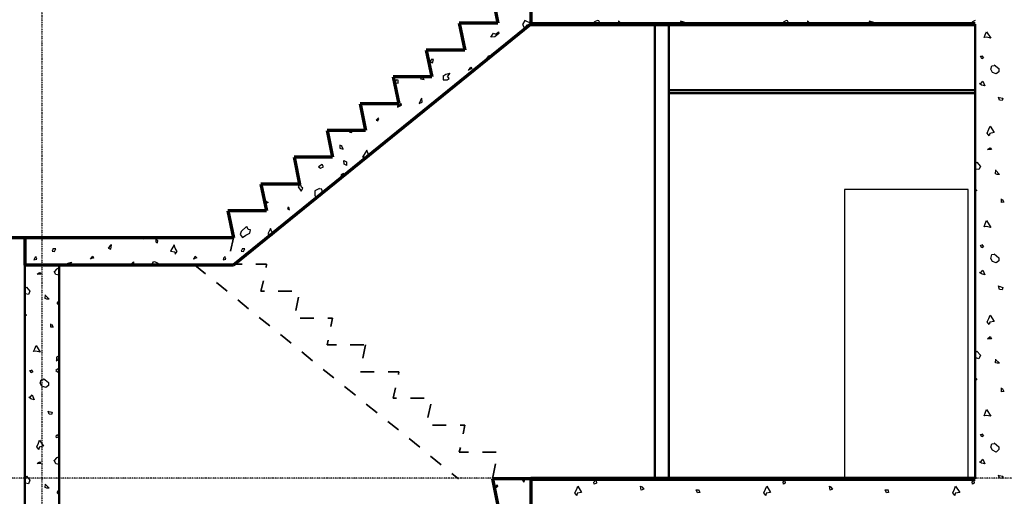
# Model space of a CAD drawing. Extents: x -11408 to 65836, y 12866 to 56869.
# Tile 9 of 68: x -1702 to 5445, y 16920 to 20379. Entities that reach past the tile are written whole.
import ezdxf

# ---------------------------------------------------------------- set-up
doc = ezdxf.new("R2010")
doc.units = 0
doc.linetypes.add('DASHDOT', pattern=[25.4, 12.7, -6.35, 0, -6.35])
doc.layers.add('stramien', color=1, linetype='DASHDOT')
doc.layers.add('vanarris', color=253, linetype='Continuous')

# ---------------------------------------------------------------- blocks, each defined once
blk = doc.blocks.new('*U3')
at = {"layer": 'stramien', "color": 1, "ltscale": 0.5}
blk.add_lwpolyline([(0, 21501.2), (0, -21501.2)], dxfattribs=at)
blk = doc.blocks.new('*U2')
at = {"layer": 'stramien', "color": 0, "linetype": 'ByBlock', "lineweight": -2, "transparency": 16777216}
blk.add_blockref('*U3', (43200, 0), dxfattribs=at)

msp = doc.modelspace()

# ---------------------------------------------------------------- linework, layer by layer
at = {"layer": 'stramien', "color": 1, "ltscale": 0.5}
msp.add_lwpolyline([(63695.6, 17051.2), (-11408.5, 17051.2)], dxfattribs=at)
at = {"layer": 'vanarris', "lineweight": 70}
for p, q in [((1728.9, 20546.2), (1768.9, 20353.7)), ((2008.9, 20546.2), (2008.9, 20346.2)), ((2008.9, 20346.2), (-151.1, 18596.2)), ((1768.9, 20353.7), (1488.9, 20353.7)), ((1488.9, 20353.7), (1528.9, 20158.7)), ((1528.9, 20158.7), (1248.9, 20158.7)), ((1248.9, 20158.7), (1288.9, 19963.7)), ((1288.9, 19963.7), (1008.9, 19963.7)), ((1008.9, 19963.7), (1048.9, 19768.7)), ((1048.9, 19768.7), (768.9, 19768.7)), ((768.9, 19768.7), (808.9, 19573.7)), ((808.9, 19573.7), (528.9, 19573.7)), ((528.9, 19573.7), (568.9, 19381.2)), ((568.9, 19381.2), (288.9, 19381.2)), ((288.9, 19381.2), (328.9, 19186.2)), ((328.9, 19186.2), (48.9, 19186.2)), ((48.9, 19186.2), (88.9, 18991.2)), ((88.9, 18991.2), (-191.1, 18991.2)), ((-191.1, 18991.2), (-151.1, 18796.2)), ((-151.1, 18796.2), (-1761.1, 18796.2)), ((-1666.1, 18796.2), (-1666.1, 18596.2)), ((-151.1, 18596.2), (-1666.1, 18596.2)), ((2008.9, 17046.2), (1728.9, 17046.2)), ((1728.9, 17046.2), (1768.9, 16853.7)), ((2008.9, 17046.2), (2008.9, 16846.2))]:
    msp.add_line(p, q, dxfattribs=at)
at = {"layer": 'vanarris', "lineweight": 25}
for p, q in [((1963.9, 20373.7), (1946.4, 20343.7)), ((2016.4, 20348.7), (1963.9, 20373.7)), ((2491.4, 20373.7), (2471.4, 20363.7)), ((2501.4, 20371.2), (2491.4, 20373.7)), ((2513.9, 20346.2), (2501.4, 20371.2)), ((2671.4, 20346.2), (2643.9, 20371.2)), ((2643.9, 20371.2), (2643.9, 20346.2)), ((3863.9, 20373.7), (3843.9, 20363.7)), ((3871.4, 20371.2), (3863.9, 20373.7)), ((3883.9, 20346.2), (3871.4, 20371.2)), ((4041.4, 20346.2), (4016.4, 20371.2)), ((4016.4, 20371.2), (4016.4, 20346.2)), ((5233.9, 20373.7), (5213.9, 20363.7)), ((1946.4, 20343.7), (1963.9, 20311.2)), ((1963.9, 20311.2), (1978.9, 20341.2)), ((1978.9, 20341.2), (2013.9, 20346.2)), ((2471.4, 20363.7), (2458.9, 20346.2)), ((3118.9, 20361.2), (3093.9, 20368.7)), ((3093.9, 20368.7), (3106.4, 20346.2)), ((3141.4, 20346.2), (3118.9, 20361.2)), ((3843.9, 20363.7), (3831.4, 20346.2)), ((4491.4, 20361.2), (4463.9, 20368.7)), ((4463.9, 20368.7), (4478.9, 20346.2)), ((4511.4, 20346.2), (4491.4, 20361.2)), ((5213.9, 20363.7), (5201.4, 20346.2)), ((1718.9, 20251.2), (1736.4, 20281.2)), ((1746.4, 20253.7), (1718.9, 20251.2)), ((1736.4, 20281.2), (1753.9, 20273.7)), ((1776.4, 20278.7), (1746.4, 20253.7)), ((1753.9, 20273.7), (1773.9, 20291.2)), ((1773.9, 20291.2), (1776.4, 20278.7)), ((5298.9, 20248.7), (5306.4, 20268.7)), ((5313.9, 20251.2), (5298.9, 20248.7)), ((5306.4, 20268.7), (5316.4, 20291.2)), ((5346.4, 20243.7), (5313.9, 20251.2)), ((5316.4, 20291.2), (5346.4, 20243.7)), ((1283.9, 20091.2), (1278.9, 20071.2)), ((1301.4, 20088.7), (1283.9, 20088.7)), ((1293.9, 20066.2), (1301.4, 20088.7)), ((1698.9, 20111.2), (1683.9, 20093.7)), ((1683.9, 20093.7), (1698.9, 20086.2)), ((1706.4, 20116.2), (1696.4, 20111.2)), ((1703.9, 20091.2), (1706.4, 20116.2)), ((5281.4, 20093.7), (5271.4, 20113.7)), ((5271.4, 20113.7), (5281.4, 20113.7)), ((5281.4, 20116.2), (5293.9, 20101.2)), ((5293.9, 20101.2), (5281.4, 20093.7)), ((1278.9, 20071.2), (1293.9, 20066.2)), ((1556.4, 20011.2), (1571.4, 20033.7)), ((1578.9, 20021.2), (1563.9, 20016.2)), ((1571.4, 20033.7), (1578.9, 20021.2)), ((5346.4, 20018.7), (5353.9, 20043.7)), ((5358.9, 19996.2), (5346.4, 20018.7)), ((5353.9, 20043.7), (5371.4, 20046.2)), ((5371.4, 20051.2), (5406.4, 20023.7)), ((5406.4, 20023.7), (5406.4, 20001.2)), ((1216.4, 19963.7), (1206.4, 19948.7)), ((1206.4, 19948.7), (1233.9, 19943.7)), ((1233.9, 19943.7), (1218.9, 19963.7)), ((1368.9, 19968.7), (1391.4, 19983.7)), ((1371.4, 19968.7), (1371.4, 19941.2)), ((1391.4, 19983.7), (1418.9, 19991.2)), ((1401.4, 19941.2), (1416.4, 19951.2)), ((1418.9, 19991.2), (1403.9, 19968.7)), ((1416.4, 19951.2), (1403.9, 19968.7)), ((5386.4, 19986.2), (5358.9, 19996.2)), ((5406.4, 20001.2), (5386.4, 19986.2)), ((1033.9, 19941.2), (1026.4, 19933.7)), ((1028.9, 19921.2), (1043.9, 19918.7)), ((1043.9, 19938.7), (1033.9, 19941.2)), ((1043.9, 19918.7), (1043.9, 19938.7)), ((1371.4, 19941.2), (1401.4, 19941.2)), ((5263.9, 19916.2), (5276.4, 19918.7)), ((5278.9, 19903.7), (5263.9, 19916.2)), ((5276.4, 19918.7), (5288.9, 19933.7)), ((5303.9, 19898.7), (5278.9, 19903.7)), ((5288.9, 19933.7), (5303.9, 19898.7)), ((1213.9, 19808.7), (1196.4, 19771.2)), ((1218.9, 19781.2), (1216.4, 19808.7)), ((5411.4, 19793.7), (5403.9, 19816.2)), ((5408.9, 19813.7), (5433.9, 19808.7)), ((5433.9, 19808.7), (5428.9, 19791.2)), ((1068.9, 19768.7), (1041.4, 19751.2)), ((1041.4, 19743.7), (1068.9, 19758.7)), ((1041.4, 19751.2), (1041.4, 19743.7)), ((1068.9, 19758.7), (1066.4, 19768.7)), ((1196.4, 19771.2), (1218.9, 19781.2)), ((5428.9, 19791.2), (5411.4, 19793.7)), ((901.4, 19666.2), (886.4, 19648.7)), ((896.4, 19643.7), (903.9, 19661.2)), ((903.9, 19661.2), (898.9, 19663.7)), ((886.4, 19648.7), (896.4, 19643.7)), ((1088.9, 19593.7), (1081.4, 19588.7)), ((1088.9, 19591.2), (1088.9, 19593.7)), ((5333.9, 19583.7), (5341.4, 19606.2)), ((5341.4, 19606.2), (5371.4, 19561.2)), ((698.9, 19573.7), (691.4, 19563.7)), ((691.4, 19563.7), (708.9, 19561.2)), ((708.9, 19561.2), (708.9, 19573.7)), ((5321.4, 19556.2), (5333.9, 19583.7)), ((5336.4, 19536.2), (5321.4, 19556.2)), ((5338.9, 19553.7), (5336.4, 19536.2)), ((5371.4, 19561.2), (5338.9, 19553.7)), ((638.9, 19461.2), (621.4, 19468.7)), ((621.4, 19468.7), (621.4, 19446.2)), ((621.4, 19446.2), (646.4, 19438.7)), ((646.4, 19438.7), (636.4, 19461.2)), ((5323.9, 19436.2), (5341.4, 19448.7)), ((5341.4, 19448.7), (5351.4, 19436.2)), ((816.4, 19431.2), (786.4, 19381.2)), ((786.4, 19381.2), (818.9, 19388.7)), ((826.4, 19406.2), (816.4, 19431.2)), ((818.9, 19388.7), (833.9, 19386.2)), ((833.9, 19386.2), (826.4, 19406.2)), ((5351.4, 19436.2), (5323.9, 19436.2)), ((493.9, 19328.7), (466.4, 19311.2)), ((466.4, 19311.2), (481.4, 19301.2)), ((481.4, 19301.2), (503.9, 19311.2)), ((503.9, 19311.2), (493.9, 19328.7)), ((653.9, 19331.2), (651.4, 19356.2)), ((651.4, 19356.2), (668.9, 19346.2)), ((671.4, 19321.2), (653.9, 19331.2)), ((668.9, 19346.2), (668.9, 19321.2)), ((5233.9, 19336.2), (5246.4, 19343.7)), ((5236.4, 19316.2), (5233.9, 19318.7)), ((5238.9, 19293.7), (5236.4, 19316.2)), ((5246.4, 19343.7), (5271.4, 19313.7)), ((5271.4, 19313.7), (5261.4, 19291.2)), ((648.9, 19263.7), (628.9, 19253.7)), ((628.9, 19253.7), (646.4, 19233.7)), ((648.9, 19263.7), (668.9, 19253.7)), ((5261.4, 19291.2), (5238.9, 19293.7)), ((5381.4, 19261.2), (5383.9, 19288.7)), ((5381.4, 19286.2), (5411.4, 19256.2)), ((5393.9, 19256.2), (5381.4, 19261.2)), ((5411.4, 19256.2), (5393.9, 19256.2)), ((331.4, 19186.2), (318.9, 19166.2)), ((318.9, 19166.2), (341.4, 19133.7)), ((343.9, 19163.7), (336.4, 19186.2)), ((341.4, 19133.7), (353.9, 19156.2)), ((353.9, 19156.2), (343.9, 19163.7)), ((473.9, 19153.7), (438.9, 19136.2)), ((438.9, 19136.2), (438.9, 19101.2)), ((438.9, 19101.2), (458.9, 19091.2)), ((458.9, 19091.2), (481.4, 19101.2)), ((491.4, 19148.7), (473.9, 19151.2)), ((481.4, 19101.2), (493.9, 19133.7)), ((493.9, 19133.7), (491.4, 19148.7)), ((5183.9, 19146.2), (4283.9, 19146.2)), ((4283.9, 19146.2), (4283.9, 17046.2)), ((5183.9, 17046.2), (5183.9, 19146.2)), ((5233.9, 19151.2), (5246.4, 19138.7)), ((5236.4, 19133.7), (5233.9, 19138.7)), ((5246.4, 19138.7), (5236.4, 19133.7)), ((86.4, 19061.2), (101.4, 19051.2)), ((101.4, 19051.2), (88.9, 19046.2)), ((248.9, 19021.2), (241.4, 19008.7)), ((256.4, 18998.7), (251.4, 19016.2)), ((5423.9, 19051.2), (5423.9, 19078.7)), ((5441.4, 19053.7), (5423.9, 19051.2)), ((5428.9, 19076.2), (5441.4, 19053.7)), ((-71.1, 18983.7), (-78.6, 18991.2)), ((-63.6, 18991.2), (-71.1, 18983.7)), ((241.4, 19008.7), (256.4, 18998.7)), ((-56.1, 18878.7), (-93.6, 18841.2)), ((-43.6, 18856.2), (-53.6, 18878.7)), ((5298.9, 18876.2), (5306.4, 18896.2)), ((5313.9, 18878.7), (5298.9, 18876.2)), ((5306.4, 18896.2), (5316.4, 18921.2)), ((5346.4, 18871.2), (5313.9, 18878.7)), ((5316.4, 18921.2), (5346.4, 18871.2)), ((-93.6, 18841.2), (-101.1, 18818.7)), ((-101.1, 18818.7), (-86.1, 18798.7)), ((-86.1, 18798.7), (-61.1, 18816.2)), ((-61.1, 18816.2), (-31.1, 18828.7)), ((-26.1, 18853.7), (-43.6, 18856.2)), ((-31.1, 18828.7), (-26.1, 18853.7)), ((118.9, 18863.7), (98.9, 18823.7)), ((98.9, 18823.7), (131.4, 18816.2)), ((128.9, 18838.7), (118.9, 18863.7)), ((141.4, 18826.2), (128.9, 18838.7)), ((136.4, 18821.2), (141.4, 18826.2)), ((-1046.1, 18738.7), (-1061.1, 18721.2)), ((-1036.1, 18743.7), (-1048.6, 18738.7)), ((-1041.1, 18713.7), (-1036.1, 18743.7)), ((-808.6, 18796.2), (-808.6, 18786.2)), ((-808.6, 18786.2), (-801.1, 18796.2)), ((-713.6, 18783.7), (-713.6, 18766.2)), ((-713.6, 18766.2), (-701.1, 18758.7)), ((-698.6, 18773.7), (-711.1, 18786.2)), ((-701.1, 18758.7), (-698.6, 18773.7)), ((-581.1, 18743.7), (-608.6, 18698.7)), ((-573.6, 18721.2), (-581.1, 18743.7)), ((5271.4, 18741.2), (5281.4, 18743.7)), ((5281.4, 18723.7), (5271.4, 18741.2)), ((5281.4, 18746.2), (5293.9, 18731.2)), ((5293.9, 18731.2), (5281.4, 18723.7)), ((-1591.1, 18656.2), (-1598.6, 18636.2)), ((-1578.6, 18641.2), (-1586.1, 18661.2)), ((-1458.6, 18718.7), (-1466.1, 18698.7)), ((-1466.1, 18698.7), (-1448.6, 18696.2)), ((-1441.1, 18716.2), (-1458.6, 18716.2)), ((-1448.6, 18696.2), (-1441.1, 18716.2)), ((-1188.6, 18641.2), (-1171.1, 18663.7)), ((-1171.1, 18663.7), (-1166.1, 18648.7)), ((-1061.1, 18721.2), (-1041.1, 18713.7)), ((-608.6, 18698.7), (-576.1, 18693.7)), ((-576.1, 18693.7), (-573.6, 18676.2)), ((-558.6, 18696.2), (-573.6, 18721.2)), ((-573.6, 18676.2), (-558.6, 18696.2)), ((-438.6, 18641.2), (-428.6, 18663.7)), ((-428.6, 18663.7), (-416.1, 18651.2)), ((-221.1, 18656.2), (-226.1, 18636.2)), ((-206.1, 18641.2), (-213.6, 18661.2)), ((-86.1, 18718.7), (-93.6, 18698.7)), ((-93.6, 18698.7), (-78.6, 18696.2)), ((-68.6, 18716.2), (-86.1, 18716.2)), ((-78.6, 18696.2), (-68.6, 18716.2)), ((5346.4, 18646.2), (5353.9, 18673.7)), ((5353.9, 18673.7), (5371.4, 18676.2)), ((5371.4, 18678.7), (5406.4, 18651.2)), ((-1598.6, 18636.2), (-1578.6, 18641.2)), ((-1373.6, 18596.2), (-1351.1, 18611.2)), ((-1351.1, 18611.2), (-1326.1, 18618.7)), ((-1326.1, 18618.7), (-1338.6, 18596.2)), ((-1166.1, 18648.7), (-1178.6, 18646.2)), ((-903.6, 18596.2), (-876.1, 18621.2)), ((-876.1, 18621.2), (-876.1, 18596.2)), ((-746.1, 18596.2), (-731.1, 18621.2)), ((-731.1, 18621.2), (-723.6, 18623.7)), ((-723.6, 18623.7), (-703.6, 18613.7)), ((-703.6, 18613.7), (-691.1, 18596.2)), ((-416.1, 18651.2), (-443.6, 18641.2)), ((-226.1, 18636.2), (-206.1, 18641.2)), ((5358.9, 18623.7), (5346.4, 18646.2)), ((5386.4, 18613.7), (5358.9, 18623.7)), ((5406.4, 18628.7), (5386.4, 18613.7)), ((5406.4, 18651.2), (5406.4, 18628.7)), ((-1576.1, 18531.2), (-1558.6, 18543.7)), ((-1548.6, 18531.2), (-1576.1, 18531.2)), ((-1558.6, 18543.7), (-1548.6, 18531.2)), ((-1441.1, 18528.7), (-1451.1, 18551.2)), ((-1436.1, 18568.7), (-1448.6, 18551.2)), ((-1416.1, 18523.7), (-1441.1, 18528.7)), ((-1416.1, 18578.7), (-1436.1, 18568.7)), ((5263.9, 18543.7), (5276.4, 18546.2)), ((5278.9, 18533.7), (5263.9, 18543.7)), ((5276.4, 18546.2), (5288.9, 18561.2)), ((5303.9, 18526.2), (5278.9, 18533.7)), ((5288.9, 18561.2), (5303.9, 18526.2)), ((5411.4, 18421.2), (5403.9, 18446.2)), ((5408.9, 18443.7), (5433.9, 18436.2)), ((-1666.1, 18431.2), (-1653.6, 18438.7)), ((-1663.6, 18411.2), (-1666.1, 18411.2)), ((-1661.1, 18388.7), (-1663.6, 18411.2)), ((-1638.6, 18383.7), (-1661.1, 18388.7)), ((-1653.6, 18438.7), (-1628.6, 18408.7)), ((-1628.6, 18408.7), (-1638.6, 18383.7)), ((-1518.6, 18356.2), (-1516.1, 18381.2)), ((-1518.6, 18378.7), (-1488.6, 18351.2)), ((5428.9, 18418.7), (5411.4, 18421.2)), ((5433.9, 18436.2), (5428.9, 18418.7)), ((-1506.1, 18351.2), (-1518.6, 18356.2)), ((-1488.6, 18351.2), (-1506.1, 18351.2)), ((-1431.1, 18318.7), (-1416.1, 18341.2)), ((-1416.1, 18303.7), (-1431.1, 18318.7)), ((-1666.1, 18246.2), (-1653.6, 18233.7)), ((-1663.6, 18228.7), (-1666.1, 18233.7)), ((-1653.6, 18233.7), (-1663.6, 18228.7)), ((5333.9, 18211.2), (5341.4, 18233.7)), ((5341.4, 18233.7), (5371.4, 18188.7)), ((-1476.1, 18146.2), (-1476.1, 18171.2)), ((-1471.1, 18168.7), (-1458.6, 18146.2)), ((5321.4, 18186.2), (5333.9, 18211.2)), ((5336.4, 18166.2), (5321.4, 18186.2)), ((5338.9, 18183.7), (5336.4, 18166.2)), ((5371.4, 18188.7), (5338.9, 18183.7)), ((-1458.6, 18146.2), (-1476.1, 18146.2)), ((-1593.6, 17991.2), (-1583.6, 18013.7)), ((-1583.6, 18013.7), (-1553.6, 17966.2)), ((5323.9, 18063.7), (5341.4, 18078.7)), ((5351.4, 18063.7), (5323.9, 18063.7)), ((5341.4, 18078.7), (5351.4, 18063.7)), ((-1601.1, 17971.2), (-1593.6, 17991.2)), ((-1586.1, 17973.7), (-1601.1, 17971.2)), ((-1553.6, 17966.2), (-1586.1, 17973.7)), ((5233.9, 17963.7), (5246.4, 17973.7)), ((5236.4, 17943.7), (5233.9, 17946.2)), ((5238.9, 17923.7), (5236.4, 17943.7)), ((5246.4, 17973.7), (5271.4, 17943.7)), ((5271.4, 17943.7), (5261.4, 17918.7)), ((-1438.6, 17903.7), (-1421.1, 17916.2)), ((-1418.6, 17938.7), (-1436.1, 17928.7)), ((-1436.1, 17928.7), (-1436.1, 17903.7)), ((-1421.1, 17916.2), (-1418.6, 17938.7)), ((5261.4, 17918.7), (5238.9, 17923.7)), ((5381.4, 17888.7), (5383.9, 17916.2)), ((5381.4, 17913.7), (5411.4, 17886.2)), ((5393.9, 17886.2), (5381.4, 17888.7)), ((5411.4, 17886.2), (5393.9, 17886.2)), ((-1628.6, 17833.7), (-1618.6, 17836.2)), ((-1618.6, 17816.2), (-1628.6, 17833.7)), ((-1618.6, 17838.7), (-1606.1, 17823.7)), ((-1606.1, 17823.7), (-1618.6, 17816.2)), ((-1416.1, 17848.7), (-1441.1, 17833.7)), ((-1441.1, 17833.7), (-1416.1, 17816.2)), ((-1553.6, 17741.2), (-1546.1, 17766.2)), ((-1541.1, 17718.7), (-1553.6, 17741.2)), ((-1546.1, 17766.2), (-1528.6, 17768.7)), ((-1528.6, 17773.7), (-1493.6, 17746.2)), ((-1493.6, 17746.2), (-1493.6, 17723.7)), ((5233.9, 17781.2), (5246.4, 17766.2)), ((5236.4, 17763.7), (5233.9, 17768.7)), ((5246.4, 17766.2), (5236.4, 17763.7)), ((-1623.6, 17641.2), (-1611.1, 17656.2)), ((-1611.1, 17656.2), (-1596.1, 17621.2)), ((-1513.6, 17708.7), (-1541.1, 17718.7)), ((-1493.6, 17723.7), (-1513.6, 17708.7)), ((5423.9, 17678.7), (5423.9, 17706.2)), ((5441.4, 17681.2), (5423.9, 17678.7)), ((5428.9, 17703.7), (5441.4, 17681.2)), ((-1636.1, 17638.7), (-1623.6, 17641.2)), ((-1621.1, 17626.2), (-1636.1, 17638.7)), ((-1596.1, 17621.2), (-1621.1, 17626.2)), ((-1488.6, 17516.2), (-1496.1, 17538.7)), ((-1491.1, 17536.2), (-1466.1, 17531.2)), ((-1471.1, 17513.7), (-1488.6, 17516.2)), ((-1466.1, 17531.2), (-1471.1, 17513.7)), ((5298.9, 17503.7), (5306.4, 17523.7)), ((5306.4, 17523.7), (5316.4, 17548.7)), ((5316.4, 17548.7), (5346.4, 17501.2)), ((5313.9, 17506.2), (5298.9, 17503.7)), ((5346.4, 17501.2), (5313.9, 17506.2)), ((-1438.6, 17358.7), (-1428.6, 17368.7)), ((5271.4, 17368.7), (5281.4, 17371.2)), ((5281.4, 17351.2), (5271.4, 17368.7)), ((5281.4, 17373.7), (5293.9, 17358.7)), ((-1578.6, 17278.7), (-1566.1, 17306.2)), ((-1566.1, 17306.2), (-1558.6, 17326.2)), ((-1558.6, 17326.2), (-1528.6, 17283.7)), ((-1436.1, 17343.7), (-1438.6, 17358.7)), ((-1423.6, 17348.7), (-1436.1, 17343.7)), ((-1426.1, 17366.2), (-1423.6, 17348.7)), ((5293.9, 17358.7), (5281.4, 17351.2)), ((5346.4, 17276.2), (5353.9, 17301.2)), ((5353.9, 17301.2), (5371.4, 17303.7)), ((5371.4, 17308.7), (5406.4, 17278.7)), ((-1563.6, 17258.7), (-1578.6, 17278.7)), ((-1561.1, 17276.2), (-1563.6, 17258.7)), ((-1528.6, 17283.7), (-1561.1, 17276.2)), ((5358.9, 17253.7), (5346.4, 17276.2)), ((5386.4, 17241.2), (5358.9, 17253.7)), ((5406.4, 17258.7), (5386.4, 17241.2)), ((5406.4, 17278.7), (5406.4, 17258.7)), ((-1576.1, 17158.7), (-1558.6, 17171.2)), ((-1548.6, 17158.7), (-1576.1, 17158.7)), ((-1558.6, 17171.2), (-1548.6, 17158.7)), ((-1441.1, 17156.2), (-1451.1, 17181.2)), ((-1436.1, 17198.7), (-1448.6, 17181.2)), ((-1416.1, 17151.2), (-1441.1, 17156.2)), ((-1416.1, 17206.2), (-1436.1, 17198.7)), ((5263.9, 17171.2), (5276.4, 17173.7)), ((5278.9, 17161.2), (5263.9, 17171.2)), ((5276.4, 17173.7), (5288.9, 17188.7)), ((5303.9, 17156.2), (5278.9, 17161.2)), ((5288.9, 17188.7), (5303.9, 17156.2)), ((-1666.1, 17058.7), (-1653.6, 17066.2)), ((-1663.6, 17038.7), (-1666.1, 17041.2)), ((-1661.1, 17016.2), (-1663.6, 17038.7)), ((-1638.6, 17011.2), (-1661.1, 17016.2)), ((-1653.6, 17066.2), (-1628.6, 17036.2)), ((-1628.6, 17036.2), (-1638.6, 17011.2)), ((1941.4, 17046.2), (1956.4, 17023.7)), ((1956.4, 17023.7), (1966.4, 17046.2)), ((2466.4, 17023.7), (2478.9, 17036.2)), ((2468.9, 17008.7), (2466.4, 17023.7)), ((2483.9, 17016.2), (2468.9, 17008.7)), ((2481.4, 17033.7), (2483.9, 17016.2)), ((2576.4, 17036.2), (2568.9, 17046.2)), ((2576.4, 17046.2), (2576.4, 17036.2)), ((3838.9, 17023.7), (3848.9, 17036.2)), ((3841.4, 17008.7), (3838.9, 17023.7)), ((3853.9, 17016.2), (3841.4, 17008.7)), ((3851.4, 17033.7), (3853.9, 17016.2)), ((3948.9, 17036.2), (3941.4, 17046.2)), ((3946.4, 17046.2), (3948.9, 17036.2)), ((5211.4, 17023.7), (5221.4, 17036.2)), ((5213.9, 17008.7), (5211.4, 17023.7)), ((5226.4, 17016.2), (5213.9, 17008.7)), ((5223.9, 17033.7), (5226.4, 17016.2)), ((5411.4, 17051.2), (5403.9, 17073.7)), ((5408.9, 17071.2), (5433.9, 17066.2)), ((5428.9, 17048.7), (5411.4, 17051.2)), ((5433.9, 17066.2), (5428.9, 17048.7)), ((-1518.6, 17008.7), (-1488.6, 16978.7)), ((-1518.6, 16983.7), (-1516.1, 17008.7)), ((-1506.1, 16978.7), (-1518.6, 16983.7)), ((-1488.6, 16978.7), (-1506.1, 16978.7)), ((-1431.1, 16946.2), (-1416.1, 16968.7)), ((-1416.1, 16931.2), (-1431.1, 16946.2)), ((1741.4, 16986.2), (1743.9, 16986.2)), ((1743.9, 16986.2), (1763.9, 17003.7)), ((1766.4, 16991.2), (1746.4, 16973.7)), ((1763.9, 17003.7), (1766.4, 16991.2)), ((2326.4, 16946.2), (2341.4, 16971.2)), ((2341.4, 16926.2), (2326.4, 16946.2)), ((2341.4, 16971.2), (2348.9, 16993.7)), ((2343.9, 16943.7), (2341.4, 16926.2)), ((2376.4, 16948.7), (2343.9, 16943.7)), ((2348.9, 16993.7), (2376.4, 16948.7)), ((2808.9, 16963.7), (2803.9, 16993.7)), ((2803.9, 16993.7), (2816.4, 16988.7)), ((2828.9, 16971.2), (2808.9, 16963.7)), ((2813.9, 16988.7), (2828.9, 16971.2)), ((3218.9, 16946.2), (3208.9, 16966.2)), ((3208.9, 16966.2), (3226.4, 16966.2)), ((3233.9, 16948.7), (3218.9, 16946.2)), ((3226.4, 16968.7), (3233.9, 16948.7)), ((3698.9, 16946.2), (3711.4, 16971.2)), ((3713.9, 16926.2), (3698.9, 16946.2)), ((3711.4, 16971.2), (3721.4, 16993.7)), ((3716.4, 16943.7), (3713.9, 16926.2)), ((3748.9, 16948.7), (3716.4, 16943.7)), ((3721.4, 16993.7), (3748.9, 16948.7)), ((4181.4, 16963.7), (4176.4, 16993.7)), ((4176.4, 16993.7), (4186.4, 16988.7)), ((4198.9, 16971.2), (4181.4, 16963.7)), ((4183.9, 16988.7), (4198.9, 16971.2)), ((4588.9, 16946.2), (4581.4, 16966.2)), ((4581.4, 16966.2), (4598.9, 16966.2)), ((4603.9, 16948.7), (4588.9, 16946.2)), ((4598.9, 16968.7), (4603.9, 16948.7)), ((5071.4, 16946.2), (5083.9, 16971.2)), ((5086.4, 16926.2), (5071.4, 16946.2)), ((5083.9, 16971.2), (5091.4, 16993.7)), ((5088.9, 16943.7), (5086.4, 16926.2)), ((5121.4, 16948.7), (5088.9, 16943.7)), ((5091.4, 16993.7), (5121.4, 16948.7))]:
    msp.add_line(p, q, dxfattribs=at)
at = {"layer": 'vanarris', "lineweight": 90}
for p, q in [((2008.9, 20346.2), (5233.9, 20346.2)), ((2008.9, 17046.2), (5233.9, 17046.2))]:
    msp.add_line(p, q, dxfattribs=at)
at = {"layer": 'vanarris', "lineweight": 50}
for p, q in [((2908.9, 20346.2), (2908.9, 17046.2)), ((3008.9, 20346.2), (3008.9, 17046.2)), ((5233.9, 20346.2), (5233.9, 17046.2)), ((3008.9, 19866.2), (5233.9, 19866.2)), ((3008.9, 19846.2), (5233.9, 19846.2)), ((-1666.1, 18596.2), (-1416.1, 18596.2)), ((-1666.1, 18596.2), (-1666.1, 13066.2)), ((-1416.1, 18596.2), (-1416.1, 13971.2))]:
    msp.add_line(p, q, dxfattribs=at)
at = {"layer": 'vanarris', "lineweight": 35}
for p, q in [((-151.1, 18796.2), (-171.1, 18698.7)), ((-431.1, 18596.2), (-353.6, 18533.7)), ((-188.6, 18603.7), (-88.6, 18603.7)), ((11.4, 18603.7), (88.9, 18603.7)), ((88.9, 18603.7), (86.4, 18581.2)), ((-273.6, 18471.2), (-196.1, 18408.7)), ((66.4, 18483.7), (48.9, 18408.7)), ((48.9, 18408.7), (73.9, 18408.7)), ((173.9, 18408.7), (273.9, 18408.7)), ((-118.6, 18346.2), (-41.1, 18281.2)), ((321.4, 18366.2), (301.4, 18268.7)), ((36.4, 18218.7), (113.9, 18156.2)), ((333.9, 18213.7), (433.9, 18213.7)), ((533.9, 18213.7), (568.9, 18213.7)), ((568.9, 18213.7), (556.4, 18151.2)), ((191.4, 18093.7), (268.9, 18031.2)), ((536.4, 18053.7), (528.9, 18018.7)), ((528.9, 18018.7), (596.4, 18018.7)), ((696.4, 18018.7), (796.4, 18018.7)), ((808.9, 18018.7), (788.9, 17921.2)), ((346.4, 17968.7), (423.9, 17903.7)), ((501.4, 17841.2), (578.9, 17778.7)), ((771.4, 17823.7), (871.4, 17823.7)), ((971.4, 17823.7), (1048.9, 17823.7)), ((1048.9, 17823.7), (1046.4, 17803.7)), ((656.4, 17716.2), (736.4, 17653.7)), ((1026.4, 17706.2), (1008.9, 17631.2)), ((813.9, 17588.7), (891.4, 17526.2)), ((1008.9, 17631.2), (1033.9, 17631.2)), ((1133.9, 17631.2), (1233.9, 17631.2)), ((1281.4, 17588.7), (1261.4, 17491.2)), ((968.9, 17463.7), (1046.4, 17401.2)), ((1293.9, 17436.2), (1393.9, 17436.2)), ((1493.9, 17436.2), (1528.9, 17436.2)), ((1528.9, 17436.2), (1516.4, 17373.7)), ((1123.9, 17338.7), (1201.4, 17276.2)), ((1496.4, 17273.7), (1488.9, 17241.2)), ((1488.9, 17241.2), (1556.4, 17241.2)), ((1656.4, 17241.2), (1756.4, 17241.2)), ((1278.9, 17211.2), (1356.4, 17148.7)), ((1751.4, 17156.2), (1731.4, 17058.7)), ((1433.9, 17086.2), (1483.9, 17046.2))]:
    msp.add_line(p, q, dxfattribs=at)

# ---------------------------------------------------------------- block references
at = {"layer": 'stramien', "xscale": -1}
msp.add_blockref('*U2', (41658.9, 34367.5), dxfattribs=at)

doc.saveas('drawing.dxf')
